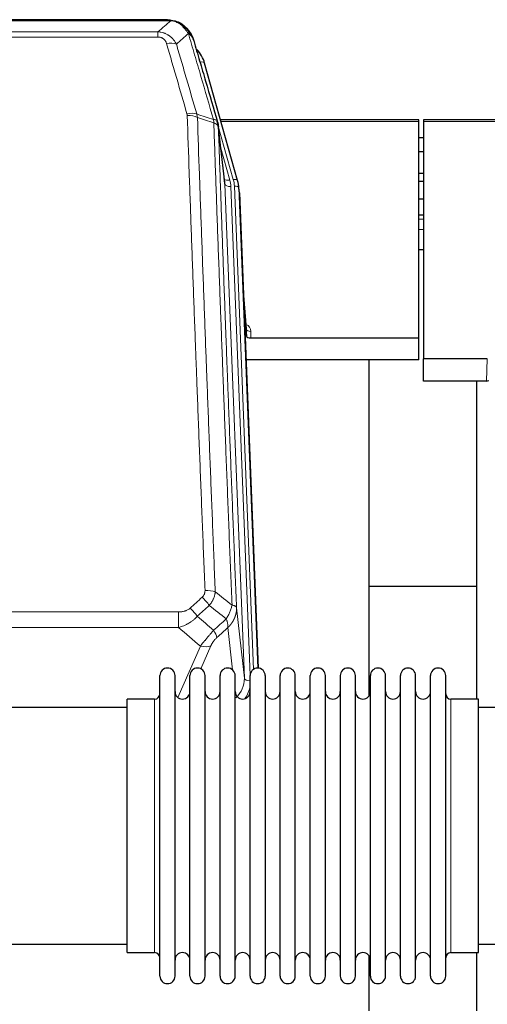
# Model space of a CAD drawing. Header units: inches. Extents: x 0 to 29700, y -16 to 21000.
# Tile 37 of 256: x 3451 to 3765, y 10339 to 11000. Entities that reach past the tile are written whole.
import ezdxf

# ---------------------------------------------------------------- set-up
doc = ezdxf.new("R2010")
doc.units = ezdxf.units.IN
doc.layers.add('1', color=7, linetype='Continuous', true_color=0xffffff)

msp = doc.modelspace()

# ---------------------------------------------------------------- linework, layer by layer
at = {"layer": '1', "color": 110, "linetype": 'Continuous', "lineweight": 13}
for p, q in [((3552.304, 10999.429), (3329.499, 10999.429)), ((3557.004, 10998.587), (3557.072, 10998.43)), ((3338.23, 10991.961), (3543.573, 10991.961)), ((3543.573, 10991.961), (3543.573, 10988.427)), ((3543.573, 10988.427), (3338.23, 10988.427)), ((3576.792, 10954.762), (3572.067, 10971.573)), ((3594.241, 10892.687), (3584.168, 10928.521)), ((3588.599, 10889.62), (3584.222, 10927.801)), ((3718.901, 10931.799), (3585.97, 10931.799)), ((3855.834, 10931.799), (3721.901, 10931.799)), ((3585.867, 10913.832), (3591.893, 10892.394)), ((3601.665, 10557.726), (3588.599, 10889.62)), ((3605.511, 10559.813), (3592.591, 10887.993)), ((3607.716, 10563.709), (3594.938, 10888.286)), ((3598.305, 10883.808), (3597.932, 10887.066)), ((3597.932, 10887.066), (3610.627, 10564.602)), ((3603.011, 10792.157), (3600.804, 10820.344)), ((3606.009, 10790.746), (3605.999, 10786.33)), ((3764.288, 10757.328), (3764.859, 10772.318)), ((3324.315, 10602.332), (3557.487, 10602.332)), ((3557.487, 10602.332), (3557.487, 10591.901)), ((3596.417, 10605.132), (3601.665, 10557.726)), ((3557.487, 10591.901), (3324.315, 10591.901)), ((3593.75, 10563.346), (3590.602, 10591.781)), ((3556.958, 10544.861), (3572.114, 10579.381)), ((3579.176, 10579.53), (3572.401, 10564.1)), ((3541.401, 10534.128), (3541.401, 10543.749)), ((3740.401, 10373.449), (3740.401, 10543.749)), ((3541.401, 10373.449), (3541.401, 10534.128))]:
    msp.add_line(p, q, dxfattribs=at)
at = {"layer": '1', "color": 2, "linetype": 'Continuous', "lineweight": 25}
for p, q in [((3549.962, 11000.091), (3331.841, 11000.091)), ((3556.904, 10998.615), (3557.004, 10998.587)), ((3597.129, 10892.113), (3574.955, 10971)), ((3718.901, 10932.829), (3585.683, 10932.829)), ((3718.901, 10931.799), (3718.901, 10932.829)), ((3856.121, 10932.829), (3721.901, 10932.829)), ((3721.901, 10932.829), (3721.901, 10931.799)), ((3588.508, 10890.793), (3584.093, 10929.312)), ((3718.901, 10786.33), (3718.901, 10931.799)), ((3721.901, 10931.799), (3721.901, 10772.318)), ((3721.882, 10920.755), (3718.895, 10920.755)), ((3721.882, 10911.338), (3718.895, 10911.338)), ((3721.894, 10896.839), (3718.884, 10896.839)), ((3597.148, 10892.017), (3597.129, 10892.113)), ((3598.184, 10885.392), (3597.81, 10888.651)), ((3721.911, 10891.303), (3718.918, 10891.303)), ((3598.305, 10883.808), (3610.873, 10564.595)), ((3721.901, 10879.636), (3718.9, 10879.636)), ((3718.9, 10869.029), (3721.901, 10869.029)), ((3721.944, 10845.595), (3718.928, 10845.595)), ((3721.944, 10845.595), (3718.928, 10845.595)), ((3603.004, 10792.337), (3600.796, 10820.536)), ((3601.177, 10810.862), (3603, 10787.58)), ((3603, 10787.58), (3603.011, 10792.157)), ((3605.999, 10786.33), (3718.901, 10786.33)), ((3718.901, 10771.52), (3718.901, 10786.33)), ((3718.901, 10771.52), (3602.727, 10771.52)), ((3685.561, 10546.136), (3685.561, 10771.518)), ((3721.901, 10757.328), (3721.901, 10772.318)), ((3764.859, 10772.318), (3721.901, 10772.318)), ((3764.288, 10757.328), (3721.901, 10757.328)), ((3757.561, 10757.327), (3757.561, 10543.75)), ((3757.606, 10619.47), (3685.573, 10619.47)), ((3757.606, 10619.47), (3685.573, 10619.47)), ((3544.901, 10548.099), (3544.901, 10559.499)), ((3555.101, 10548.099), (3555.101, 10559.499)), ((3565.101, 10548.099), (3565.101, 10559.499)), ((3575.301, 10548.099), (3575.301, 10559.499)), ((3585.301, 10548.099), (3585.301, 10559.499)), ((3595.501, 10548.099), (3595.501, 10559.499)), ((3605.501, 10548.099), (3605.501, 10559.499)), ((3615.701, 10559.499), (3615.701, 10548.099)), ((3625.701, 10548.099), (3625.701, 10559.499)), ((3635.901, 10548.099), (3635.901, 10559.499)), ((3645.901, 10357.699), (3645.901, 10559.499)), ((3656.101, 10357.699), (3656.101, 10559.499)), ((3666.101, 10559.499), (3666.101, 10357.699)), ((3676.301, 10357.699), (3676.301, 10559.499)), ((3686.301, 10357.699), (3686.301, 10559.499)), ((3696.501, 10357.699), (3696.501, 10559.499)), ((3706.501, 10357.699), (3706.501, 10559.499)), ((3716.701, 10357.699), (3716.701, 10559.499)), ((3726.701, 10357.699), (3726.701, 10559.499)), ((3736.901, 10357.699), (3736.901, 10559.499)), ((3522.901, 10534.128), (3522.901, 10543.749)), ((3541.401, 10543.749), (3522.901, 10543.749)), ((3544.901, 10357.699), (3544.901, 10548.099)), ((3555.101, 10357.699), (3555.101, 10548.099)), ((3565.101, 10357.699), (3565.101, 10548.099)), ((3575.301, 10357.699), (3575.301, 10548.099)), ((3585.301, 10357.699), (3585.301, 10548.099)), ((3595.501, 10357.699), (3595.501, 10548.099)), ((3605.501, 10357.699), (3605.501, 10548.099)), ((3615.701, 10548.099), (3615.701, 10357.699)), ((3625.701, 10357.699), (3625.701, 10548.099)), ((3635.901, 10357.699), (3635.901, 10548.099)), ((3758.901, 10543.749), (3740.401, 10543.749)), ((3758.901, 10373.449), (3758.901, 10543.749)), ((3522.901, 10538.099), (3426.901, 10538.099)), ((3854.901, 10538.099), (3758.901, 10538.099)), ((3522.901, 10373.449), (3522.901, 10534.128)), ((3426.901, 10379.099), (3522.901, 10379.099)), ((3758.901, 10379.099), (3854.901, 10379.099)), ((3522.901, 10373.449), (3541.401, 10373.449)), ((3685.561, 10334.246), (3685.561, 10371.073)), ((3740.401, 10373.449), (3758.901, 10373.449)), ((3757.561, 10373.452), (3757.561, 10334.246))]:
    msp.add_line(p, q, dxfattribs=at)
for centre, radius, start, end in [((3550.001, 10559.499), 5.1, 0, 180), ((3570.201, 10559.499), 5.1, 0, 180), ((3590.401, 10559.499), 5.1, 0, 180), ((3610.601, 10559.499), 5.1, 0, 180), ((3630.801, 10559.499), 5.1, 0, 180), ((3651.001, 10559.499), 5.1, 0, 180), ((3671.201, 10559.499), 5.1, 0, 180), ((3691.401, 10559.499), 5.1, 0, 180), ((3711.601, 10559.499), 5.1, 0, 180), ((3731.801, 10559.499), 5.1, 0, 180), ((3541.401, 10547.249), 3.5, 270, 0), ((3560.101, 10548.749), 5, 180, 0), ((3580.301, 10548.749), 5, 180, 0), ((3600.501, 10548.749), 5, 180, 0), ((3620.701, 10548.749), 5, 180, 0), ((3640.901, 10548.749), 5, 180, 0), ((3661.101, 10548.749), 5, 180, 0), ((3681.301, 10548.749), 5, 180, 0), ((3701.501, 10548.749), 5, 180, 0), ((3721.701, 10548.749), 5, 180, 0), ((3740.401, 10547.249), 3.5, 180, 270), ((3541.401, 10369.949), 3.5, 0, 90), ((3560.101, 10368.449), 5, 0, 180), ((3580.301, 10368.449), 5, 0, 180), ((3600.501, 10368.449), 5, 0, 180), ((3620.701, 10368.449), 5, 0, 180), ((3640.901, 10368.449), 5, 0, 180), ((3661.101, 10368.449), 5, 0, 180), ((3681.301, 10368.449), 5, 0, 180), ((3701.501, 10368.449), 5, 0, 180), ((3721.701, 10368.449), 5, 0, 180), ((3740.401, 10369.949), 3.5, 90, 180), ((3550.001, 10357.699), 5.1, 180, 0), ((3570.201, 10357.699), 5.1, 180, 0), ((3590.401, 10357.699), 5.1, 180, 0), ((3610.601, 10357.699), 5.1, 180, 0), ((3630.801, 10357.699), 5.1, 180, 0), ((3651.001, 10357.699), 5.1, 180, 0), ((3671.201, 10357.699), 5.1, 180, 0), ((3691.401, 10357.699), 5.1, 180, 0), ((3711.601, 10357.699), 5.1, 180, 0), ((3731.801, 10357.699), 5.1, 180, 0)]:
    msp.add_arc(centre, radius, start, end, dxfattribs=at)
at = {"layer": '1', "color": 110, "linetype": 'Continuous', "lineweight": 13}
for centre, major_axis, ratio, start_param, end_param in [((3549.42, 10978.206), (9.598, 2.808), 0.562843, 0.6646512, 1.4076092), ((3572.067, 10970.188), (-2.888, -0.812), 0.4480327, 3.1416079, 4.5871119), ((3563.081, 10931.323), (9.604, 2.788), 0.5442898, 0.6684637, 1.414101), ((3563.268, 10930.15), (9.994, 0.345), 0.559112, 0.7940626, 1.551472), ((3591.893, 10894.241), (-3.851, -1.082), 0.4480327, 0.2500116, 1.4455193), ((3594.241, 10891.302), (-2.888, -0.812), 0.4480327, 3.1416079, 4.5871119), ((3592.591, 10889.84), (-3.997, -0.157), 0.4614673, 0.0341943, 1.5526308), ((3568.573, 10887.243), (-24.033, -0.038), 0.8858289, 3.1750594, 3.3842109), ((3570.92, 10887.536), (-24.033, -0.038), 0.8858289, 3.1750594, 3.3842109), ((3594.938, 10886.901), (-2.998, -0.118), 0.4614673, 3.175787, 4.6942235), ((3600.005, 10790.746), (-6.003, -0.046), 0.8757409, 3.1327535, 4.2284576), ((3606.009, 10792.2), (3, -0.007), 0.4848086, 3.1763596, 4.7135294), ((3575.227, 10612.423), (9.992, 0.404), 0.431453, 0.7935197, 1.5533391), ((3573.255, 10607.83), (-6.729, 7.397), 0.3051216, 4.2889758, 5.0360109), ((3565.246, 10600.538), (-6.736, 7.391), 0.3030979, 4.2875497, 5.03344), ((3576.201, 10591.15), (-6.719, 7.407), 0.3029797, 3.5431496, 4.2886573), ((3572.114, 10585.552), (9.156, -4.02), 0.5833249, 4.9631119, 5.806783), ((3581.638, 10557.228), (20.033, -0.591), 0.8872905, 5.5253333, 6.3444464), ((3605.657, 10557.946), (-3.997, -0.157), 0.4614673, 0.0341943, 1.5136497), ((3581.638, 10555.381), (24.034, -0.11), 0.8859493, 5.722211, 6.1681029)]:
    msp.add_ellipse(centre, major_axis=major_axis, ratio=ratio, start_param=start_param, end_param=end_param, dxfattribs=at)
at = {"layer": '1', "color": 2, "linetype": 'Continuous', "lineweight": 25}
for centre, major_axis, ratio, start_param, end_param in [((3548.76, 10964.986), (-27.014, -0.465), 0.8900028, 3.3708663, 3.802405), ((3568.573, 10889.09), (20.035, -0.399), 0.8846078, 0.0524005, 0.2615519), ((3570.92, 10886.15), (-27.027, -0.37), 0.8864308, 3.1643526, 3.3735041), ((3605.998, 10787.624), (3, 0), 0.4313147, 3.1753737, 4.7125436), ((3764.287, 10759.991), (3, -0.007), 0.8874311, 4.7150805, 5.2382846)]:
    msp.add_ellipse(centre, major_axis=major_axis, ratio=ratio, start_param=start_param, end_param=end_param, dxfattribs=at)
at = {"layer": '1', "color": 110, "linetype": 'Continuous', "lineweight": 13}
for points, degree in [([(3543.573, 10991.961), (3546.5, 10994.447), (3549.411, 10996.937), (3552.304, 10999.429)], 3), ([(3564.067, 10990.71), (3561.393, 10988.387), (3558.704, 10986.066), (3556, 10983.747)], 3), ([(3569.677, 10936.75), (3573.426, 10935.531), (3577.173, 10934.315), (3580.921, 10933.1)], 3), ([(3569.677, 10936.75), (3569.79, 10936.366), (3569.978, 10935.587), (3570.095, 10934.785), (3570.136, 10934.378)], 3), ([(3581.133, 10930.809), (3577.468, 10931.997), (3573.802, 10933.186), (3570.136, 10934.378)], 3), ([(3721.897, 10866.201), (3718.897, 10866.201)], 1), ([(3718.898, 10859.13), (3721.898, 10859.13)], 1), ([(3582.11, 10615.78), (3585.862, 10612.829), (3589.613, 10609.873), (3593.362, 10606.913)], 3), ([(3565.246, 10604.807), (3567.915, 10607.25), (3570.585, 10609.69), (3573.255, 10612.129)], 3), ([(3578.077, 10606.662), (3575.406, 10604.227), (3572.734, 10601.79), (3570.063, 10599.351)], 3), ([(3589.497, 10597.667), (3585.692, 10600.67), (3581.886, 10603.668), (3578.077, 10606.662)], 3), ([(3570.063, 10599.351), (3573.71, 10596.22), (3577.359, 10593.09), (3581.01, 10589.961)], 3), ([(3581.01, 10589.961), (3583.838, 10592.532), (3586.667, 10595.1), (3589.497, 10597.667)], 3), ([(3572.114, 10579.381), (3567.235, 10583.552), (3562.36, 10587.725), (3557.487, 10591.901)], 3), ([(3590.602, 10591.781), (3588.156, 10589.565), (3585.709, 10587.348), (3583.263, 10585.129)], 3)]:
    msp.add_open_spline(points, degree=degree, dxfattribs=at)
at = {"layer": '1', "color": 2, "linetype": 'Continuous', "lineweight": 25}
for points, degree in [([(3549.762, 11000.089), (3550.379, 11000.093), (3551.002, 11000.063), (3551.628, 10999.998)], 3), ([(3560.515, 10996.533), (3558.868, 10997.754), (3557.002, 10998.588)], 2), ([(3584.099, 10929.231), (3583.349, 10932.062)], 1)]:
    msp.add_open_spline(points, degree=degree, dxfattribs=at)
for points, knots in [([(3549.762, 11000.089), (3549.836, 11000.091), (3549.91, 11000.091), (3550.206, 11000.091), (3550.428, 11000.082), (3550.855, 11000.047), (3551.06, 11000.021), (3551.313, 10999.975), (3551.374, 10999.962), (3551.433, 10999.949)], [0, 0, 0, 0, 0.125, 0.125, 0.5, 0.5, 0.875, 0.875, 1, 1, 1, 1]), ([(3551.433, 10999.949), (3552.844, 10999.86), (3554.28, 10999.554), (3556.151, 10998.852), (3556.615, 10998.653), (3557.072, 10998.43)], [0, 0, 0, 0, 0.75, 0.75, 1, 1, 1, 1]), ([(3554.906, 10999.345), (3554.985, 10999.321), (3555.065, 10999.296), (3555.738, 10999.084), (3556.326, 10998.865), (3556.904, 10998.615)], [0, 0, 0, 0, 0.1180686, 0.1180686, 1, 1, 1, 1]), ([(3557.072, 10998.43), (3557.301, 10998.318), (3557.528, 10998.201), (3558.43, 10997.708), (3559.089, 10997.286), (3560.359, 10996.348), (3560.969, 10995.832), (3561.741, 10995.089), (3561.93, 10994.899), (3562.116, 10994.704)], [0, 0, 0, 0, 0.125, 0.125, 0.5, 0.5, 0.875, 0.875, 1, 1, 1, 1]), ([(3560.591, 10996.477), (3561.237, 10995.995), (3561.852, 10995.469), (3562.66, 10994.683), (3562.884, 10994.454), (3563.101, 10994.219)], [0, 0, 0, 0, 0.7159091, 0.7159091, 1, 1, 1, 1]), ([(3563.531, 10993.652), (3563.51, 10993.696), (3563.487, 10993.741), (3563.408, 10993.875), (3563.345, 10993.966), (3563.219, 10994.11), (3563.163, 10994.166), (3563.101, 10994.219)], [0, 0, 0, 0, 0.2280377, 0.2280377, 0.6912151, 0.6912151, 1, 1, 1, 1]), ([(3563.101, 10994.219), (3563.536, 10993.75), (3563.946, 10993.259), (3565.476, 10991.223), (3566.372, 10989.535), (3566.984, 10987.795)], [0, 0, 0, 0, 0.25, 0.25, 1, 1, 1, 1]), ([(3563.592, 10993.517), (3563.603, 10993.504), (3563.626, 10993.478), (3563.661, 10993.438), (3563.697, 10993.397), (3563.733, 10993.356), (3563.769, 10993.314), (3563.805, 10993.271), (3563.842, 10993.228), (3563.88, 10993.184), (3563.917, 10993.139), (3563.955, 10993.093), (3563.994, 10993.047), (3564.033, 10993), (3564.072, 10992.952), (3564.111, 10992.903), (3564.151, 10992.854), (3564.191, 10992.804), (3564.232, 10992.753), (3564.272, 10992.701), (3564.313, 10992.649), (3564.355, 10992.596), (3564.396, 10992.542), (3564.438, 10992.487), (3564.48, 10992.432), (3564.523, 10992.376), (3564.565, 10992.319), (3564.608, 10992.261), (3564.652, 10992.202), (3564.695, 10992.143), (3564.739, 10992.083), (3564.782, 10992.022), (3564.827, 10991.96), (3564.871, 10991.897), (3564.915, 10991.834), (3564.96, 10991.769), (3565.005, 10991.704), (3565.05, 10991.638), (3565.095, 10991.571), (3565.14, 10991.504), (3565.186, 10991.435), (3565.231, 10991.366), (3565.277, 10991.296), (3565.322, 10991.225), (3565.368, 10991.153), (3565.414, 10991.08), (3565.46, 10991.006), (3565.506, 10990.932), (3565.552, 10990.856), (3565.599, 10990.78), (3565.645, 10990.703), (3565.691, 10990.625), (3565.737, 10990.546), (3565.784, 10990.466), (3565.83, 10990.385), (3565.876, 10990.304), (3565.922, 10990.221), (3565.968, 10990.138), (3566.014, 10990.053), (3566.06, 10989.968), (3566.106, 10989.882), (3566.152, 10989.794), (3566.198, 10989.706), (3566.243, 10989.617), (3566.289, 10989.527), (3566.334, 10989.436), (3566.379, 10989.344), (3566.424, 10989.252), (3566.469, 10989.158), (3566.514, 10989.063), (3566.558, 10988.968), (3566.602, 10988.871), (3566.646, 10988.773), (3566.69, 10988.675), (3566.733, 10988.575), (3566.776, 10988.475), (3566.819, 10988.374), (3566.862, 10988.271), (3566.904, 10988.168), (3566.946, 10988.064), (3566.987, 10987.958), (3567.028, 10987.852), (3567.069, 10987.745), (3567.109, 10987.637), (3567.149, 10987.528), (3567.189, 10987.418), (3567.228, 10987.307), (3567.266, 10987.194), (3567.305, 10987.081), (3567.342, 10986.967), (3567.379, 10986.852), (3567.416, 10986.736), (3567.452, 10986.62), (3567.487, 10986.502), (3567.522, 10986.383), (3567.557, 10986.263), (3567.59, 10986.142), (3567.612, 10986.061), (3567.623, 10986.021)], [0, 0, 0, 0, 0.0060657, 0.012223, 0.0184718, 0.0248123, 0.0312443, 0.0377679, 0.0443831, 0.0510899, 0.0578883, 0.0647782, 0.0717598, 0.0788329, 0.0859977, 0.093254, 0.1006019, 0.1080414, 0.1155725, 0.1231952, 0.1309095, 0.1387154, 0.1466129, 0.1546019, 0.1626826, 0.1708549, 0.1791188, 0.1874742, 0.1959213, 0.20446, 0.2130903, 0.2218121, 0.2306256, 0.2395307, 0.2485274, 0.2576156, 0.2667955, 0.276067, 0.2854301, 0.2948848, 0.3044311, 0.314069, 0.3237985, 0.3336196, 0.3435324, 0.3535367, 0.3636326, 0.3738202, 0.3840993, 0.3944701, 0.4049324, 0.4154864, 0.426132, 0.4368691, 0.4476979, 0.4586183, 0.4696303, 0.480734, 0.4919292, 0.503216, 0.5145945, 0.5260645, 0.5376262, 0.5492795, 0.5610244, 0.5728609, 0.584789, 0.5968087, 0.60892, 0.621123, 0.6334175, 0.6458037, 0.6582815, 0.6708509, 0.6835119, 0.6962645, 0.7091087, 0.7220445, 0.735072, 0.748191, 0.7614017, 0.774704, 0.7880979, 0.8015834, 0.8151605, 0.8288293, 0.8425896, 0.8564416, 0.8703852, 0.8844204, 0.8985472, 0.9127656, 0.9270756, 0.9414773, 0.9559705, 0.9705554, 0.9852319, 1, 1, 1, 1]), ([(3567.623, 10986.021), (3567.566, 10986.331), (3567.484, 10986.635), (3567.27, 10987.228), (3567.139, 10987.516), (3566.984, 10987.795)], [0, 0, 0, 0, 0.5, 0.5, 1, 1, 1, 1]), ([(3567.623, 10986.021), (3568.954, 10981.498), (3570.286, 10976.965), (3572.954, 10967.879), (3574.29, 10963.325), (3578.3, 10949.632), (3580.98, 10940.462), (3583.666, 10931.251)], [0, 0, 0, 0, 0.25, 0.25, 0.5, 0.5, 1, 1, 1, 1]), ([(3583.666, 10931.251), (3583.671, 10931.234), (3583.681, 10931.2), (3583.696, 10931.147), (3583.711, 10931.094), (3583.727, 10931.039), (3583.742, 10930.983), (3583.757, 10930.927), (3583.773, 10930.869), (3583.788, 10930.81), (3583.803, 10930.749), (3583.819, 10930.688), (3583.834, 10930.626), (3583.85, 10930.562), (3583.865, 10930.497), (3583.88, 10930.431), (3583.895, 10930.364), (3583.91, 10930.296), (3583.925, 10930.227), (3583.94, 10930.156), (3583.954, 10930.085), (3583.969, 10930.012), (3583.983, 10929.938), (3583.997, 10929.863), (3584.011, 10929.787), (3584.025, 10929.709), (3584.038, 10929.631), (3584.059, 10929.504), (3584.085, 10929.335), (3584.113, 10929.128), (3584.137, 10928.936), (3584.156, 10928.759), (3584.172, 10928.596), (3584.185, 10928.449), (3584.195, 10928.317), (3584.202, 10928.2), (3584.209, 10928.098), (3584.213, 10928.011), (3584.217, 10927.939), (3584.219, 10927.883), (3584.221, 10927.842), (3584.222, 10927.816), (3584.222, 10927.804), (3584.222, 10927.801)], [0, 0, 0, 0, 0.0155037, 0.0313049, 0.0474035, 0.0637997, 0.0804935, 0.097485, 0.1147743, 0.1323613, 0.1502462, 0.1684289, 0.1869096, 0.2056883, 0.224765, 0.2441397, 0.2638126, 0.2837835, 0.3040527, 0.32462, 0.3454856, 0.3666494, 0.3881116, 0.409872, 0.4319308, 0.454288, 0.4769435, 0.4998975, 0.5635611, 0.6228928, 0.6778927, 0.7285606, 0.7748966, 0.8169007, 0.8545729, 0.8879131, 0.9169214, 0.9415977, 0.9619421, 0.9779545, 0.989635, 0.9969835, 1, 1, 1, 1])]:
    msp.add_open_spline(points, degree=3, knots=knots, dxfattribs=at)
at = {"layer": '1', "color": 110, "linetype": 'Continuous', "lineweight": 13}
for points, knots in [([(3551.433, 10999.949), (3551.552, 10999.922), (3551.662, 10999.891), (3551.91, 10999.804), (3552.035, 10999.743), (3552.222, 10999.601), (3552.283, 10999.52), (3552.304, 10999.429)], [0, 0, 0, 0, 0.25, 0.25, 0.625, 0.625, 1, 1, 1, 1]), ([(3552.304, 10999.429), (3553.524, 10999.327), (3554.7, 10999.033), (3556.194, 10998.406), (3556.562, 10998.23), (3556.922, 10998.035)], [0, 0, 0, 0, 0.75, 0.75, 1, 1, 1, 1]), ([(3543.573, 10991.961), (3543.907, 10991.937), (3544.241, 10991.904), (3544.904, 10991.817), (3545.232, 10991.763), (3546.208, 10991.571), (3546.845, 10991.402), (3547.548, 10991.166), (3547.626, 10991.139), (3547.781, 10991.084), (3547.859, 10991.055), (3548.09, 10990.969), (3548.243, 10990.908), (3548.698, 10990.72), (3549.293, 10990.451), (3549.865, 10990.143), (3550.287, 10989.898), (3550.495, 10989.772), (3550.701, 10989.64), (3550.837, 10989.552), (3550.905, 10989.507), (3551.51, 10989.097), (3552.018, 10988.701), (3552.738, 10988.062), (3552.97, 10987.841), (3553.308, 10987.499), (3553.42, 10987.383), (3553.638, 10987.148), (3553.746, 10987.028), (3554.273, 10986.423), (3554.661, 10985.916), (3555.376, 10984.862), (3555.702, 10984.315), (3556, 10983.747)], [0, 0, 0, 0, 0.0625, 0.0625, 0.125, 0.125, 0.25, 0.25, 0.265625, 0.265625, 0.28125, 0.28125, 0.3125, 0.3125, 0.375, 0.4375, 0.4375, 0.46875, 0.484375, 0.484375, 0.5, 0.5, 0.625, 0.625, 0.6875, 0.6875, 0.71875, 0.71875, 0.75, 0.75, 0.875, 0.875, 1, 1, 1, 1]), ([(3557.072, 10998.43), (3557.074, 10998.4), (3557.072, 10998.367), (3557.059, 10998.282), (3557.043, 10998.226), (3556.995, 10998.123), (3556.962, 10998.074), (3556.922, 10998.035)], [0, 0, 0, 0, 0.25, 0.25, 0.625, 0.625, 1, 1, 1, 1]), ([(3556.922, 10998.035), (3557.102, 10997.938), (3557.281, 10997.836), (3557.988, 10997.412), (3558.502, 10997.053), (3559.497, 10996.267), (3559.976, 10995.839), (3560.59, 10995.23), (3560.742, 10995.075), (3560.891, 10994.916)], [0, 0, 0, 0, 0.125, 0.125, 0.5, 0.5, 0.875, 0.875, 1, 1, 1, 1]), ([(3562.116, 10994.704), (3562.017, 10994.73), (3561.916, 10994.753), (3561.659, 10994.804), (3561.501, 10994.827), (3561.191, 10994.872), (3561.037, 10994.892), (3560.891, 10994.916)], [0, 0, 0, 0, 0.25, 0.25, 0.625, 0.625, 1, 1, 1, 1]), ([(3560.891, 10994.916), (3561.19, 10994.6), (3561.481, 10994.272), (3562.607, 10992.922), (3563.374, 10991.825), (3564.067, 10990.71)], [0, 0, 0, 0, 0.25, 0.25, 1, 1, 1, 1]), ([(3563.101, 10994.219), (3563.071, 10994.246), (3563.038, 10994.272), (3562.904, 10994.373), (3562.791, 10994.443), (3562.541, 10994.565), (3562.405, 10994.617), (3562.214, 10994.677), (3562.165, 10994.691), (3562.116, 10994.704)], [0, 0, 0, 0, 0.125, 0.125, 0.5, 0.5, 0.875, 0.875, 1, 1, 1, 1]), ([(3562.116, 10994.704), (3562.487, 10994.315), (3562.844, 10993.909), (3564.204, 10992.226), (3565.075, 10990.832), (3565.774, 10989.379)], [0, 0, 0, 0, 0.25, 0.25, 1, 1, 1, 1]), ([(3543.573, 10988.427), (3543.755, 10988.427), (3543.938, 10988.421), (3544.301, 10988.395), (3544.481, 10988.375), (3544.837, 10988.322), (3545.012, 10988.288), (3545.359, 10988.206), (3545.53, 10988.157), (3545.741, 10988.087), (3545.783, 10988.073), (3545.866, 10988.043), (3545.991, 10987.996), (3546.112, 10987.946), (3546.351, 10987.841), (3546.659, 10987.688), (3546.946, 10987.51), (3547.119, 10987.39), (3547.154, 10987.366), (3547.222, 10987.317), (3547.255, 10987.292), (3547.355, 10987.215), (3547.42, 10987.163), (3547.61, 10987.004), (3547.729, 10986.894), (3547.956, 10986.666), (3548.063, 10986.548), (3548.265, 10986.305), (3548.361, 10986.18), (3548.474, 10986.02), (3548.496, 10985.987), (3548.54, 10985.922), (3548.562, 10985.89), (3548.626, 10985.791), (3548.667, 10985.725), (3548.785, 10985.526), (3548.859, 10985.391), (3548.996, 10985.119), (3549.059, 10984.981), (3549.236, 10984.564), (3549.336, 10984.28), (3549.42, 10983.992)], [0, 0, 0, 0, 0.0625, 0.0625, 0.125, 0.125, 0.1875, 0.1875, 0.25, 0.25, 0.265625, 0.265625, 0.28125, 0.3125, 0.3125, 0.375, 0.4375, 0.4375, 0.453125, 0.453125, 0.46875, 0.46875, 0.5, 0.5, 0.5625, 0.5625, 0.625, 0.625, 0.6875, 0.6875, 0.703125, 0.703125, 0.71875, 0.71875, 0.75, 0.75, 0.8125, 0.8125, 0.875, 0.875, 1, 1, 1, 1]), ([(3565.774, 10989.379), (3565.528, 10989.626), (3565.261, 10989.862), (3564.691, 10990.306), (3564.387, 10990.515), (3564.067, 10990.71)], [0, 0, 0, 0, 0.5, 0.5, 1, 1, 1, 1]), ([(3580.921, 10933.1), (3578.098, 10942.793), (3575.283, 10952.44), (3571.069, 10966.843), (3569.666, 10971.633), (3566.864, 10981.189), (3565.465, 10985.955), (3564.067, 10990.71)], [0, 0, 0, 0, 0.5, 0.5, 0.75, 0.75, 1, 1, 1, 1]), ([(3566.984, 10987.795), (3566.828, 10988.08), (3566.648, 10988.355), (3566.244, 10988.884), (3566.019, 10989.138), (3565.774, 10989.379)], [0, 0, 0, 0, 0.5, 0.5, 1, 1, 1, 1]), ([(3563.081, 10936.921), (3560.795, 10944.826), (3558.514, 10952.702), (3555.099, 10964.47), (3553.961, 10968.385), (3551.689, 10976.2), (3550.554, 10980.1), (3549.42, 10983.992)], [0, 0, 0, 0, 0.5, 0.5, 0.75, 0.75, 1, 1, 1, 1]), ([(3556, 10983.747), (3557.135, 10979.861), (3558.271, 10975.968), (3560.547, 10968.165), (3561.685, 10964.256), (3565.105, 10952.506), (3567.389, 10944.643), (3569.677, 10936.75)], [0, 0, 0, 0, 0.25, 0.25, 0.5, 0.5, 1, 1, 1, 1]), ([(3563.081, 10936.921), (3563.137, 10936.727), (3563.18, 10936.533), (3563.243, 10936.14), (3563.261, 10935.943), (3563.268, 10935.744)], [0, 0, 0, 0, 0.5, 0.5, 1, 1, 1, 1]), ([(3575.227, 10616.741), (3574.669, 10630.571), (3573.569, 10658.101), (3571.961, 10699.005), (3570.919, 10726.014), (3570.148, 10746.172), (3569.766, 10756.227), (3569.387, 10766.245), (3569.136, 10772.915), (3569.011, 10776.246), (3568.387, 10792.882), (3567.896, 10806.119), (3567.171, 10825.868), (3566.931, 10832.432), (3566.455, 10845.523), (3566.219, 10852.05), (3565.517, 10871.573), (3564.596, 10897.452), (3563.706, 10923.03), (3563.268, 10935.744)], [0, 0, 0, 0, 0.125, 0.25, 0.375, 0.375, 0.4375, 0.46875, 0.46875, 0.5, 0.5, 0.625, 0.625, 0.6875, 0.6875, 0.75, 0.75, 0.875, 1, 1, 1, 1]), ([(3570.136, 10934.378), (3570.574, 10921.68), (3571.466, 10896.135), (3572.387, 10870.288), (3573.09, 10850.79), (3573.327, 10844.272), (3573.803, 10831.198), (3574.043, 10824.642), (3574.77, 10804.918), (3575.261, 10791.697), (3575.886, 10775.083), (3576.011, 10771.756), (3576.263, 10765.094), (3576.642, 10755.089), (3577.025, 10745.047), (3577.796, 10724.914), (3578.84, 10697.94), (3580.45, 10657.088), (3581.552, 10629.593), (3582.11, 10615.78)], [0, 0, 0, 0, 0.125, 0.25, 0.25, 0.3125, 0.3125, 0.375, 0.375, 0.5, 0.5, 0.53125, 0.53125, 0.5625, 0.625, 0.625, 0.75, 0.875, 1, 1, 1, 1]), ([(3583.666, 10931.251), (3583.644, 10931.497), (3583.567, 10931.728), (3583.303, 10932.148), (3583.117, 10932.336), (3582.646, 10932.658), (3582.36, 10932.792), (3581.702, 10932.996), (3581.329, 10933.065), (3580.921, 10933.1)], [0, 0, 0, 0, 0.25, 0.25, 0.5, 0.5, 0.75, 0.75, 1, 1, 1, 1]), ([(3580.921, 10933.1), (3580.996, 10932.727), (3581.038, 10932.355), (3581.096, 10931.597), (3581.112, 10931.21), (3581.133, 10930.809)], [0, 0, 0, 0, 0.5, 0.5, 1, 1, 1, 1]), ([(3584.222, 10927.801), (3584.221, 10927.808), (3584.219, 10927.824), (3584.216, 10927.848), (3584.213, 10927.872), (3584.209, 10927.895), (3584.206, 10927.919), (3584.201, 10927.943), (3584.197, 10927.966), (3584.193, 10927.99), (3584.188, 10928.013), (3584.183, 10928.037), (3584.177, 10928.06), (3584.172, 10928.084), (3584.166, 10928.107), (3584.16, 10928.131), (3584.153, 10928.154), (3584.147, 10928.178), (3584.14, 10928.201), (3584.133, 10928.225), (3584.125, 10928.248), (3584.118, 10928.271), (3584.11, 10928.295), (3584.102, 10928.318), (3584.094, 10928.341), (3584.085, 10928.365), (3584.076, 10928.388), (3584.067, 10928.411), (3584.058, 10928.434), (3584.048, 10928.457), (3584.038, 10928.48), (3584.028, 10928.503), (3584.018, 10928.527), (3584.007, 10928.55), (3583.996, 10928.572), (3583.985, 10928.595), (3583.974, 10928.618), (3583.962, 10928.641), (3583.95, 10928.664), (3583.938, 10928.687), (3583.926, 10928.71), (3583.913, 10928.732), (3583.9, 10928.755), (3583.887, 10928.778), (3583.874, 10928.8), (3583.86, 10928.823), (3583.846, 10928.845), (3583.832, 10928.868), (3583.818, 10928.89), (3583.803, 10928.913), (3583.788, 10928.935), (3583.773, 10928.957), (3583.758, 10928.979), (3583.742, 10929.002), (3583.727, 10929.024), (3583.711, 10929.046), (3583.694, 10929.068), (3583.678, 10929.09), (3583.661, 10929.112), (3583.644, 10929.134), (3583.627, 10929.156), (3583.609, 10929.177), (3583.592, 10929.199), (3583.574, 10929.221), (3583.556, 10929.243), (3583.537, 10929.264), (3583.518, 10929.286), (3583.5, 10929.307), (3583.48, 10929.329), (3583.461, 10929.35), (3583.441, 10929.371), (3583.422, 10929.392), (3583.402, 10929.414), (3583.381, 10929.435), (3583.361, 10929.456), (3583.34, 10929.477), (3583.313, 10929.504), (3583.279, 10929.537), (3583.238, 10929.576), (3583.196, 10929.614), (3583.154, 10929.652), (3583.111, 10929.69), (3583.067, 10929.728), (3583.022, 10929.765), (3582.976, 10929.803), (3582.93, 10929.839), (3582.883, 10929.876), (3582.835, 10929.912), (3582.786, 10929.948), (3582.737, 10929.983), (3582.687, 10930.019), (3582.636, 10930.053), (3582.584, 10930.088), (3582.532, 10930.122), (3582.479, 10930.156), (3582.425, 10930.19), (3582.37, 10930.223), (3582.315, 10930.256), (3582.259, 10930.288), (3582.202, 10930.32), (3582.144, 10930.352), (3582.086, 10930.384), (3582.027, 10930.415), (3581.968, 10930.445), (3581.907, 10930.476), (3581.846, 10930.505), (3581.785, 10930.535), (3581.723, 10930.564), (3581.66, 10930.593), (3581.596, 10930.621), (3581.532, 10930.649), (3581.467, 10930.677), (3581.401, 10930.704), (3581.335, 10930.731), (3581.268, 10930.757), (3581.201, 10930.783), (3581.155, 10930.8), (3581.133, 10930.809)], [0, 0, 0, 0, 0.0066687, 0.0133374, 0.0200061, 0.0266746, 0.0333432, 0.0400116, 0.0466801, 0.0533484, 0.0600168, 0.066685, 0.0733532, 0.0800214, 0.0866895, 0.0933575, 0.1000255, 0.1066935, 0.1133614, 0.1200292, 0.126697, 0.1333647, 0.1400324, 0.1467001, 0.1533676, 0.1600352, 0.1667026, 0.1733701, 0.1800374, 0.1867047, 0.193372, 0.2000392, 0.2067064, 0.2133735, 0.2200405, 0.2267075, 0.2333745, 0.2400414, 0.2467082, 0.253375, 0.2600418, 0.2667085, 0.2733751, 0.2800417, 0.2867082, 0.2933747, 0.3000412, 0.3067075, 0.3133739, 0.3200401, 0.3267064, 0.3333725, 0.3400387, 0.3467047, 0.3533708, 0.3600367, 0.3667026, 0.3733685, 0.3800343, 0.3867001, 0.3933658, 0.4000315, 0.4066971, 0.4133626, 0.4200281, 0.4266936, 0.433359, 0.4400243, 0.4466896, 0.4533549, 0.4600201, 0.4666852, 0.4733503, 0.4800154, 0.4866804, 0.4933453, 0.5000102, 0.5125098, 0.5250093, 0.5375088, 0.5500082, 0.5625077, 0.5750071, 0.5875066, 0.600006, 0.6125054, 0.6250049, 0.6375043, 0.6500037, 0.6625032, 0.6750026, 0.6875021, 0.7000016, 0.7125011, 0.7250006, 0.7375001, 0.7499997, 0.7624993, 0.7749989, 0.7874985, 0.7999982, 0.812498, 0.8249977, 0.8374975, 0.8499974, 0.8624973, 0.8749972, 0.8874972, 0.8999973, 0.9124974, 0.9249976, 0.9374978, 0.9499981, 0.9624985, 0.9749989, 0.9874994, 1, 1, 1, 1]), ([(3593.362, 10606.913), (3592.79, 10620.966), (3591.663, 10648.936), (3590.017, 10690.488), (3588.951, 10717.919), (3588.163, 10738.392), (3587.772, 10748.603), (3587.32, 10760.472), (3587.128, 10765.549), (3587, 10768.931), (3586.936, 10770.622), (3586.617, 10779.067), (3586.237, 10789.174), (3585.799, 10800.918), (3585.613, 10805.94), (3585.489, 10809.287), (3585.427, 10810.958), (3584.871, 10825.995), (3583.898, 10852.57), (3582.487, 10891.963), (3581.579, 10917.913), (3581.133, 10930.809)], [0, 0, 0, 0, 0.125, 0.25, 0.375, 0.375, 0.4375, 0.46875, 0.484375, 0.484375, 0.5, 0.5, 0.5625, 0.59375, 0.609375, 0.609375, 0.625, 0.625, 0.75, 0.875, 1, 1, 1, 1]), ([(3584.222, 10927.801), (3584.667, 10914.953), (3585.573, 10889.102), (3586.98, 10849.858), (3587.95, 10823.384), (3588.504, 10808.405), (3588.566, 10806.74), (3588.69, 10803.406), (3588.876, 10798.403), (3589.312, 10786.704), (3589.691, 10776.635), (3590.009, 10768.221), (3590.073, 10766.538), (3590.2, 10763.168), (3590.392, 10758.11), (3590.842, 10746.286), (3591.233, 10736.114), (3592.019, 10715.719), (3593.082, 10688.391), (3594.723, 10646.997), (3595.847, 10619.132), (3596.417, 10605.132)], [0, 0, 0, 0, 0.125, 0.25, 0.375, 0.375, 0.390625, 0.390625, 0.40625, 0.4375, 0.5, 0.5, 0.515625, 0.515625, 0.53125, 0.5625, 0.625, 0.625, 0.75, 0.875, 1, 1, 1, 1]), ([(3575.227, 10616.741), (3575.235, 10616.527), (3575.233, 10616.314), (3575.216, 10616.048), (3575.212, 10615.995), (3575.202, 10615.888), (3575.196, 10615.835), (3575.177, 10615.676), (3575.162, 10615.571), (3575.106, 10615.257), (3575.058, 10615.05), (3574.938, 10614.643), (3574.866, 10614.443), (3574.739, 10614.146), (3574.694, 10614.048), (3574.622, 10613.902), (3574.597, 10613.854), (3574.546, 10613.757), (3574.52, 10613.71), (3574.385, 10613.473), (3574.267, 10613.29), (3574.011, 10612.937), (3573.873, 10612.767), (3573.578, 10612.439), (3573.421, 10612.281), (3573.255, 10612.129)], [0, 0, 0, 0, 0.125, 0.125, 0.15625, 0.15625, 0.1875, 0.1875, 0.25, 0.25, 0.375, 0.375, 0.5, 0.5, 0.5625, 0.5625, 0.59375, 0.59375, 0.625, 0.625, 0.75, 0.75, 0.875, 0.875, 1, 1, 1, 1]), ([(3582.11, 10615.78), (3582.074, 10615.386), (3582.02, 10614.992), (3581.932, 10614.497), (3581.914, 10614.398), (3581.874, 10614.2), (3581.853, 10614.101), (3581.787, 10613.804), (3581.739, 10613.607), (3581.583, 10613.016), (3581.341, 10612.232), (3581.034, 10611.456), (3580.778, 10610.877), (3580.666, 10610.636), (3580.547, 10610.396), (3580.499, 10610.3), (3580.475, 10610.252), (3580.402, 10610.109), (3580.352, 10610.014), (3580.097, 10609.539), (3579.879, 10609.165), (3579.414, 10608.43), (3578.92, 10607.707), (3578.368, 10607.006), (3578.077, 10606.662)], [0, 0, 0, 0, 0.125, 0.125, 0.15625, 0.15625, 0.1875, 0.1875, 0.25, 0.25, 0.375, 0.5, 0.5, 0.5625, 0.578125, 0.578125, 0.59375, 0.59375, 0.625, 0.625, 0.75, 0.75, 0.875, 1, 1, 1, 1]), ([(3565.246, 10604.807), (3565.121, 10604.692), (3564.991, 10604.582), (3564.789, 10604.423), (3564.721, 10604.371), (3564.583, 10604.269), (3564.514, 10604.219), (3564.161, 10603.977), (3563.867, 10603.802), (3563.257, 10603.483), (3562.941, 10603.34), (3562.533, 10603.18), (3562.451, 10603.149), (3562.286, 10603.089), (3562.204, 10603.06), (3561.955, 10602.976), (3561.789, 10602.924), (3561.288, 10602.779), (3560.951, 10602.698), (3560.271, 10602.56), (3559.929, 10602.505), (3559.239, 10602.417), (3558.892, 10602.385), (3558.193, 10602.342), (3557.841, 10602.332), (3557.487, 10602.332)], [0, 0, 0, 0, 0.0625, 0.0625, 0.09375, 0.09375, 0.125, 0.125, 0.25, 0.25, 0.375, 0.375, 0.40625, 0.40625, 0.4375, 0.4375, 0.5, 0.5, 0.625, 0.625, 0.75, 0.75, 0.875, 0.875, 1, 1, 1, 1]), ([(3593.362, 10606.913), (3593.233, 10606.168), (3593.054, 10605.405), (3592.598, 10603.861), (3592.32, 10603.079), (3591.832, 10601.906), (3591.658, 10601.514), (3591.286, 10600.733), (3591.088, 10600.344), (3590.462, 10599.182), (3590, 10598.416), (3589.497, 10597.667)], [0, 0, 0, 0, 0.25, 0.25, 0.5, 0.5, 0.625, 0.625, 0.75, 0.75, 1, 1, 1, 1]), ([(3596.417, 10605.132), (3596.418, 10605.112), (3596.419, 10605.073), (3596.421, 10605.013), (3596.423, 10604.953), (3596.424, 10604.893), (3596.425, 10604.834), (3596.426, 10604.774), (3596.427, 10604.714), (3596.427, 10604.655), (3596.428, 10604.595), (3596.428, 10604.535), (3596.427, 10604.476), (3596.427, 10604.416), (3596.426, 10604.357), (3596.425, 10604.297), (3596.424, 10604.237), (3596.422, 10604.178), (3596.421, 10604.118), (3596.419, 10604.059), (3596.417, 10603.999), (3596.414, 10603.94), (3596.412, 10603.88), (3596.409, 10603.821), (3596.406, 10603.762), (3596.403, 10603.702), (3596.399, 10603.643), (3596.395, 10603.583), (3596.391, 10603.524), (3596.387, 10603.465), (3596.383, 10603.406), (3596.378, 10603.346), (3596.373, 10603.287), (3596.368, 10603.228), (3596.363, 10603.169), (3596.357, 10603.11), (3596.351, 10603.051), (3596.345, 10602.991), (3596.339, 10602.932), (3596.332, 10602.873), (3596.326, 10602.814), (3596.319, 10602.756), (3596.312, 10602.697), (3596.304, 10602.638), (3596.297, 10602.579), (3596.289, 10602.52), (3596.281, 10602.461), (3596.272, 10602.403), (3596.264, 10602.344), (3596.255, 10602.285), (3596.246, 10602.227), (3596.237, 10602.168), (3596.228, 10602.11), (3596.218, 10602.051), (3596.209, 10601.993), (3596.198, 10601.934), (3596.188, 10601.876), (3596.178, 10601.818), (3596.167, 10601.759), (3596.156, 10601.701), (3596.145, 10601.643), (3596.134, 10601.585), (3596.122, 10601.527), (3596.111, 10601.469), (3596.099, 10601.411), (3596.087, 10601.353), (3596.074, 10601.295), (3596.062, 10601.237), (3596.049, 10601.179), (3596.036, 10601.122), (3596.023, 10601.064), (3596.009, 10601.006), (3595.996, 10600.949), (3595.982, 10600.891), (3595.968, 10600.834), (3595.954, 10600.776), (3595.939, 10600.719), (3595.925, 10600.662), (3595.91, 10600.604), (3595.895, 10600.547), (3595.879, 10600.49), (3595.864, 10600.433), (3595.848, 10600.376), (3595.832, 10600.319), (3595.816, 10600.262), (3595.8, 10600.205), (3595.784, 10600.148), (3595.767, 10600.092), (3595.75, 10600.035), (3595.733, 10599.978), (3595.716, 10599.922), (3595.698, 10599.865), (3595.681, 10599.809), (3595.663, 10599.753), (3595.645, 10599.696), (3595.626, 10599.64), (3595.608, 10599.584), (3595.589, 10599.528), (3595.57, 10599.472), (3595.551, 10599.416), (3595.532, 10599.36), (3595.513, 10599.304), (3595.493, 10599.249), (3595.473, 10599.193), (3595.453, 10599.137), (3595.433, 10599.082), (3595.413, 10599.026), (3595.392, 10598.971), (3595.372, 10598.916), (3595.351, 10598.86), (3595.33, 10598.805), (3595.308, 10598.75), (3595.287, 10598.695), (3595.265, 10598.64), (3595.243, 10598.585), (3595.221, 10598.53), (3595.199, 10598.476), (3595.177, 10598.421), (3595.154, 10598.366), (3595.131, 10598.312), (3595.108, 10598.258), (3595.085, 10598.203), (3595.062, 10598.149), (3595.038, 10598.095), (3595.015, 10598.041), (3594.991, 10597.987), (3594.967, 10597.933), (3594.943, 10597.879), (3594.918, 10597.825), (3594.894, 10597.771), (3594.869, 10597.718), (3594.844, 10597.664), (3594.819, 10597.611), (3594.794, 10597.557), (3594.768, 10597.504), (3594.743, 10597.451), (3594.717, 10597.398), (3594.691, 10597.345), (3594.665, 10597.292), (3594.638, 10597.239), (3594.612, 10597.186), (3594.585, 10597.134), (3594.559, 10597.081), (3594.532, 10597.028), (3594.505, 10596.976), (3594.477, 10596.924), (3594.45, 10596.871), (3594.422, 10596.819), (3594.394, 10596.767), (3594.366, 10596.715), (3594.338, 10596.663), (3594.31, 10596.612), (3594.282, 10596.56), (3594.253, 10596.508), (3594.224, 10596.457), (3594.195, 10596.405), (3594.166, 10596.354), (3594.137, 10596.303), (3594.108, 10596.252), (3594.078, 10596.2), (3594.048, 10596.15), (3594.019, 10596.099), (3593.989, 10596.048), (3593.958, 10595.997), (3593.928, 10595.947), (3593.898, 10595.896), (3593.867, 10595.846), (3593.836, 10595.795), (3593.805, 10595.745), (3593.774, 10595.695), (3593.743, 10595.645), (3593.711, 10595.595), (3593.68, 10595.545), (3593.648, 10595.496), (3593.616, 10595.446), (3593.584, 10595.397), (3593.552, 10595.347), (3593.52, 10595.298), (3593.488, 10595.249), (3593.455, 10595.2), (3593.422, 10595.151), (3593.389, 10595.102), (3593.356, 10595.053), (3593.323, 10595.004), (3593.29, 10594.956), (3593.256, 10594.907), (3593.223, 10594.859), (3593.189, 10594.81), (3593.155, 10594.762), (3593.121, 10594.714), (3593.087, 10594.666), (3593.053, 10594.618), (3593.019, 10594.57), (3592.984, 10594.523), (3592.949, 10594.475), (3592.915, 10594.428), (3592.88, 10594.38), (3592.845, 10594.333), (3592.809, 10594.286), (3592.774, 10594.239), (3592.738, 10594.192), (3592.703, 10594.145), (3592.667, 10594.098), (3592.631, 10594.052), (3592.595, 10594.005), (3592.559, 10593.959), (3592.523, 10593.913), (3592.486, 10593.866), (3592.45, 10593.82), (3592.413, 10593.774), (3592.377, 10593.728), (3592.34, 10593.683), (3592.303, 10593.637), (3592.266, 10593.592), (3592.228, 10593.546), (3592.191, 10593.501), (3592.153, 10593.456), (3592.116, 10593.41), (3592.078, 10593.366), (3592.04, 10593.321), (3592.002, 10593.276), (3591.964, 10593.231), (3591.926, 10593.187), (3591.888, 10593.142), (3591.849, 10593.098), (3591.811, 10593.054), (3591.772, 10593.01), (3591.733, 10592.966), (3591.694, 10592.922), (3591.655, 10592.878), (3591.616, 10592.834), (3591.577, 10592.791), (3591.537, 10592.747), (3591.498, 10592.704), (3591.458, 10592.661), (3591.419, 10592.618), (3591.379, 10592.575), (3591.339, 10592.532), (3591.299, 10592.489), (3591.259, 10592.447), (3591.218, 10592.404), (3591.178, 10592.362), (3591.138, 10592.32), (3591.097, 10592.277), (3591.056, 10592.235), (3591.016, 10592.193), (3590.975, 10592.152), (3590.934, 10592.11), (3590.893, 10592.068), (3590.852, 10592.027), (3590.81, 10591.986), (3590.769, 10591.944), (3590.727, 10591.903), (3590.686, 10591.862), (3590.644, 10591.821), (3590.616, 10591.794), (3590.602, 10591.781)], [0, 0, 0, 0, 0.0042303, 0.0084583, 0.0126838, 0.016907, 0.0211277, 0.0253461, 0.0295621, 0.0337757, 0.037987, 0.0421959, 0.0464023, 0.0506064, 0.0548082, 0.0590075, 0.0632045, 0.0673991, 0.0715913, 0.0757811, 0.0799686, 0.0841537, 0.0883364, 0.0925167, 0.0966947, 0.1008703, 0.1050435, 0.1092144, 0.1133829, 0.117549, 0.1217128, 0.1258741, 0.1300332, 0.1341898, 0.1383441, 0.1424961, 0.1466456, 0.1507929, 0.1549377, 0.1590802, 0.1632203, 0.1673581, 0.1714935, 0.1756266, 0.1797573, 0.1838856, 0.1880116, 0.1921352, 0.1962565, 0.2003755, 0.204492, 0.2086063, 0.2127182, 0.2168277, 0.2209349, 0.2250397, 0.2291422, 0.2332423, 0.2373401, 0.2414356, 0.2455287, 0.2496195, 0.2537079, 0.257794, 0.2618777, 0.2659591, 0.2700382, 0.2741149, 0.2781893, 0.2822614, 0.2863311, 0.2903985, 0.2944635, 0.2985262, 0.3025866, 0.3066447, 0.3107004, 0.3147538, 0.3188048, 0.3228536, 0.3269, 0.3309441, 0.3349858, 0.3390253, 0.3430624, 0.3470972, 0.3511296, 0.3551598, 0.3591876, 0.3632131, 0.3672363, 0.3712571, 0.3752757, 0.3792919, 0.3833058, 0.3873174, 0.3913267, 0.3953337, 0.3993384, 0.4033407, 0.4073408, 0.4113385, 0.4153339, 0.419327, 0.4233179, 0.4273064, 0.4312926, 0.4352765, 0.4392581, 0.4432373, 0.4472143, 0.451189, 0.4551614, 0.4591315, 0.4630993, 0.4670648, 0.471028, 0.4749889, 0.4789475, 0.4829038, 0.4868578, 0.4908095, 0.494759, 0.4987061, 0.502651, 0.5065936, 0.5105338, 0.5144718, 0.5184076, 0.522341, 0.5262721, 0.530201, 0.5341276, 0.5380519, 0.5419739, 0.5458936, 0.5498111, 0.5537262, 0.5576392, 0.5615498, 0.5654581, 0.5693642, 0.573268, 0.5771696, 0.5810688, 0.5849658, 0.5888606, 0.592753, 0.5966432, 0.6005311, 0.6044168, 0.6083002, 0.6121813, 0.6160602, 0.6199368, 0.6238111, 0.6276832, 0.6315531, 0.6354206, 0.6392859, 0.643149, 0.6470098, 0.6508684, 0.6547247, 0.6585787, 0.6624305, 0.66628, 0.6701273, 0.6739724, 0.6778152, 0.6816557, 0.685494, 0.6893301, 0.6931639, 0.6969955, 0.7008248, 0.7046519, 0.7084768, 0.7122994, 0.7161198, 0.7199379, 0.7237539, 0.7275675, 0.731379, 0.7351882, 0.7389952, 0.7427999, 0.7466024, 0.7504027, 0.7542008, 0.7579966, 0.7617902, 0.7655816, 0.7693708, 0.7731577, 0.7769424, 0.7807249, 0.7845052, 0.7882833, 0.7920591, 0.7958327, 0.7996042, 0.8033734, 0.8071403, 0.8109051, 0.8146677, 0.818428, 0.8221862, 0.8259421, 0.8296958, 0.8334474, 0.8371967, 0.8409438, 0.8446887, 0.8484314, 0.8521719, 0.8559102, 0.8596463, 0.8633802, 0.867112, 0.8708415, 0.8745688, 0.8782939, 0.8820169, 0.8857376, 0.8894562, 0.8931726, 0.8968867, 0.9005987, 0.9043086, 0.9080162, 0.9117216, 0.9154249, 0.919126, 0.9228249, 0.9265216, 0.9302161, 0.9339085, 0.9375987, 0.9412867, 0.9449725, 0.9486562, 0.9523377, 0.956017, 0.9596942, 0.9633691, 0.967042, 0.9707126, 0.9743811, 0.9780474, 0.9817116, 0.9853736, 0.9890334, 0.9926911, 0.9963466, 1, 1, 1, 1]), ([(3596.417, 10605.132), (3596.388, 10605.336), (3596.298, 10605.532), (3596.075, 10605.806), (3595.986, 10605.894), (3595.78, 10606.063), (3595.663, 10606.144), (3595.401, 10606.297), (3595.257, 10606.37), (3594.943, 10606.506), (3594.773, 10606.569), (3594.409, 10606.685), (3594.215, 10606.739), (3593.804, 10606.834), (3593.588, 10606.876), (3593.362, 10606.913)], [0, 0, 0, 0, 0.25, 0.25, 0.375, 0.375, 0.5, 0.5, 0.625, 0.625, 0.75, 0.75, 0.875, 0.875, 1, 1, 1, 1]), ([(3570.063, 10599.351), (3569.864, 10599.123), (3569.658, 10598.898), (3569.341, 10598.566), (3569.234, 10598.456), (3569.017, 10598.239), (3568.908, 10598.132), (3568.355, 10597.601), (3567.894, 10597.194), (3566.937, 10596.417), (3566.441, 10596.045), (3565.799, 10595.603), (3565.669, 10595.516), (3565.474, 10595.386), (3565.408, 10595.343), (3565.277, 10595.258), (3565.211, 10595.216), (3564.88, 10595.006), (3564.545, 10594.803), (3564.205, 10594.607), (3564.069, 10594.529), (3564.001, 10594.491), (3563.795, 10594.376), (3563.658, 10594.301), (3563.244, 10594.08), (3562.966, 10593.939), (3562.129, 10593.53), (3561.564, 10593.278), (3560.421, 10592.816), (3559.843, 10592.605), (3558.674, 10592.223), (3558.084, 10592.052), (3557.487, 10591.901)], [0, 0, 0, 0, 0.0625, 0.0625, 0.09375, 0.09375, 0.125, 0.125, 0.25, 0.25, 0.375, 0.375, 0.40625, 0.40625, 0.421875, 0.421875, 0.4375, 0.4375, 0.5, 0.515625, 0.515625, 0.53125, 0.53125, 0.5625, 0.5625, 0.625, 0.625, 0.75, 0.75, 0.875, 0.875, 1, 1, 1, 1]), ([(3589.497, 10597.667), (3589.603, 10597.383), (3589.704, 10597.101), (3589.891, 10596.544), (3589.978, 10596.269), (3590.138, 10595.726), (3590.21, 10595.459), (3590.339, 10594.935), (3590.395, 10594.679), (3590.492, 10594.178), (3590.532, 10593.933), (3590.595, 10593.459), (3590.617, 10593.229), (3590.658, 10592.564), (3590.649, 10592.153), (3590.602, 10591.781)], [0, 0, 0, 0, 0.125, 0.125, 0.25, 0.25, 0.375, 0.375, 0.5, 0.5, 0.625, 0.625, 0.75, 0.75, 1, 1, 1, 1]), ([(3581.01, 10589.961), (3580.626, 10589.522), (3579.856, 10588.638), (3579.08, 10587.739), (3578.496, 10587.058), (3578.301, 10586.831), (3578.057, 10586.545), (3578.008, 10586.487), (3577.911, 10586.373), (3577.764, 10586.201), (3577.619, 10586.03), (3577.134, 10585.46), (3576.751, 10585.006), (3575.992, 10584.103), (3575.616, 10583.654), (3575.152, 10583.095), (3575.059, 10582.983), (3574.875, 10582.761), (3574.6, 10582.429), (3574.329, 10582.102), (3573.795, 10581.452), (3573.447, 10581.027), (3572.938, 10580.401), (3572.77, 10580.194), (3572.521, 10579.886), (3572.439, 10579.784), (3572.276, 10579.582), (3572.195, 10579.481), (3572.114, 10579.381)], [0, 0, 0, 0, 0.125, 0.25, 0.25, 0.3125, 0.3125, 0.328125, 0.328125, 0.34375, 0.375, 0.375, 0.5, 0.5, 0.625, 0.625, 0.65625, 0.65625, 0.6875, 0.75, 0.75, 0.875, 0.875, 0.9375, 0.9375, 0.96875, 0.96875, 1, 1, 1, 1]), ([(3579.176, 10579.53), (3579.201, 10579.588), (3579.227, 10579.646), (3579.28, 10579.762), (3579.307, 10579.82), (3579.39, 10579.996), (3579.447, 10580.114), (3579.626, 10580.469), (3579.755, 10580.708), (3579.963, 10581.071), (3580.035, 10581.192), (3580.146, 10581.376), (3580.203, 10581.468), (3580.262, 10581.56), (3580.301, 10581.622), (3580.321, 10581.653), (3580.5, 10581.931), (3580.667, 10582.176), (3581.018, 10582.662), (3581.202, 10582.903), (3581.442, 10583.202), (3581.515, 10583.292), (3581.589, 10583.381), (3581.639, 10583.44), (3581.664, 10583.47), (3581.789, 10583.618), (3581.89, 10583.734), (3582.197, 10584.077), (3582.405, 10584.297), (3582.829, 10584.724), (3583.044, 10584.93), (3583.263, 10585.129)], [0, 0, 0, 0, 0.03125, 0.03125, 0.0625, 0.0625, 0.125, 0.125, 0.25, 0.25, 0.3125, 0.3125, 0.34375, 0.359375, 0.359375, 0.375, 0.375, 0.5, 0.5, 0.625, 0.625, 0.65625, 0.671875, 0.671875, 0.6875, 0.6875, 0.75, 0.75, 0.875, 0.875, 1, 1, 1, 1])]:
    msp.add_open_spline(points, degree=3, knots=knots, dxfattribs=at)

doc.saveas('drawing.dxf')
